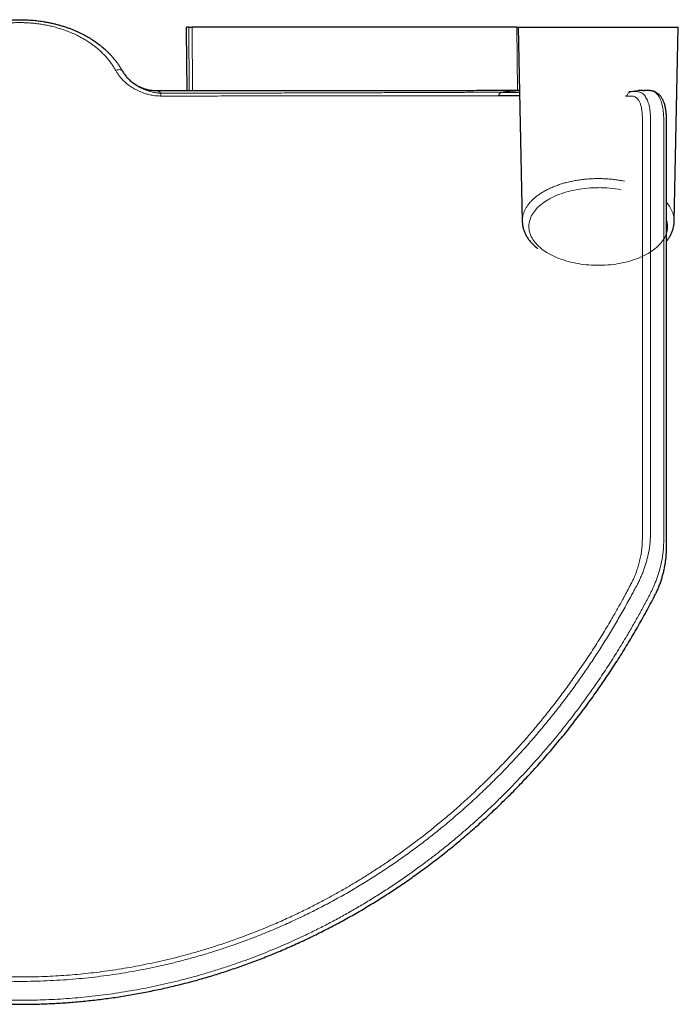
# Model space of a CAD drawing. Header units: millimetres. Extents: x 8 to 2418, y 12 to 2371.
# Tile 2 of 38: x 927 to 1027, y 514 to 663. Entities that reach past the tile are written whole.
import ezdxf

# ---------------------------------------------------------------- set-up
doc = ezdxf.new("R2010")
doc.units = ezdxf.units.MM

msp = doc.modelspace()

# ---------------------------------------------------------------- linework, layer by layer
at = {"color": 7, "linetype": 'Continuous', "lineweight": 30}
for p, q in [((952.28, 661.63), (952.27, 662.13)), ((952.62, 662.13), (952.27, 662.13)), ((952.36, 652.49), (952.28, 661.63)), ((1002.24, 662.13), (953.12, 662.13)), ((1002.45, 662.13), (1003.07, 632.72)), ((1002.45, 662.13), (1026.66, 662.13)), ((1026.04, 632.72), (1026.66, 662.13)), ((942.59, 655.5), (942.59, 655.5)), ((943.73, 654.07), (943.72, 654.08)), ((1019.2, 652.38), (1019.53, 652.38)), ((1022.48, 652.51), (1022.47, 652.51)), ((1018.91, 651.69), (1018.69, 651.69))]:
    msp.add_line(p, q, dxfattribs=at)
at = {"color": 252, "linetype": 'Continuous', "lineweight": 0}
for p, q in [((952.7, 652.49), (952.62, 662.13)), ((953.12, 662.13), (953.2, 652.49)), ((1002.32, 652.53), (1002.24, 662.13))]:
    msp.add_line(p, q, dxfattribs=at)
at = {"color": 252, "linetype": 'Continuous', "lineweight": 0, "flags": 128}
for points in [[(941.58, 655.56), (941.7, 655.61), (941.82, 655.65), (941.93, 655.68), (942.04, 655.69), (942.15, 655.7), (942.25, 655.69), (942.34, 655.67), (942.42, 655.65), (942.49, 655.61), (942.55, 655.56), (942.59, 655.5)], [(1014.56, 637.84), (1014.15, 637.84), (1013.74, 637.83), (1013.33, 637.8), (1012.93, 637.77), (1012.52, 637.73), (1012.12, 637.68), (1011.73, 637.63), (1011.33, 637.56), (1010.95, 637.49), (1010.57, 637.4), (1010.19, 637.31), (1009.82, 637.21), (1009.46, 637.11), (1009.11, 636.99), (1008.76, 636.87), (1008.42, 636.74), (1008.1, 636.6), (1007.78, 636.46), (1007.47, 636.3), (1007.18, 636.15), (1006.89, 635.98), (1006.62, 635.81), (1006.36, 635.64), (1006.11, 635.45), (1005.87, 635.27), (1005.65, 635.08), (1005.44, 634.88), (1005.24, 634.68), (1005.06, 634.47), (1004.9, 634.26), (1004.74, 634.05), (1004.61, 633.84), (1004.48, 633.62), (1004.38, 633.4), (1004.29, 633.17), (1004.21, 632.95), (1004.15, 632.72), (1004.11, 632.49), (1004.08, 632.27), (1004.07, 632.04), (1004.07, 631.81), (1004.09, 631.58), (1004.13, 631.35), (1004.18, 631.12), (1004.25, 630.9), (1004.33, 630.67), (1004.43, 630.45), (1004.54, 630.23), (1004.67, 630.02), (1004.82, 629.8), (1004.98, 629.59), (1005.15, 629.38), (1005.34, 629.18), (1005.54, 628.98), (1005.76, 628.79), (1005.99, 628.6), (1006.23, 628.41), (1006.49, 628.23), (1006.75, 628.06), (1007.03, 627.89), (1007.32, 627.73), (1007.62, 627.58), (1007.94, 627.43), (1008.26, 627.29), (1008.59, 627.16), (1008.93, 627.03), (1009.28, 626.91), (1009.64, 626.8), (1010.01, 626.7), (1010.38, 626.6), (1010.76, 626.51), (1011.14, 626.43), (1011.53, 626.36), (1011.92, 626.3), (1012.32, 626.25), (1012.72, 626.2), (1013.13, 626.17), (1013.53, 626.14), (1013.94, 626.12), (1014.35, 626.12), (1014.76, 626.12), (1015.17, 626.12), (1015.58, 626.14), (1015.98, 626.17), (1016.39, 626.2), (1016.79, 626.25), (1017.19, 626.3), (1017.58, 626.36), (1017.97, 626.43), (1018.36, 626.51), (1018.73, 626.6), (1019.11, 626.7), (1019.47, 626.8), (1019.83, 626.91), (1020.18, 627.03), (1020.52, 627.16), (1020.85, 627.29), (1021.18, 627.43), (1021.49, 627.58), (1021.79, 627.73), (1022.08, 627.89), (1022.36, 628.06), (1022.63, 628.23), (1022.88, 628.41), (1023.12, 628.6), (1023.35, 628.79), (1023.57, 628.98), (1023.77, 629.18), (1023.96, 629.38), (1024.13, 629.59), (1024.29, 629.8), (1024.44, 630.02), (1024.57, 630.23), (1024.68, 630.45), (1024.78, 630.67), (1024.86, 630.9), (1024.93, 631.12), (1024.98, 631.35), (1025.02, 631.58), (1025.04, 631.81), (1025.04, 632.04), (1025.03, 632.27), (1025, 632.49), (1024.96, 632.72), (1024.9, 632.95), (1024.89, 632.98)]]:
    msp.add_lwpolyline(points, dxfattribs=at)
at = {"color": 252, "linetype": 'Continuous', "lineweight": 0}
for centre, radius, start, end in [((949.31, 651.63), 0.947, 148.7774, 175.4423), ((1014.58, 619.74), 18.11, 79.071, 90.0864)]:
    msp.add_arc(centre, radius, start, end, dxfattribs=at)
at = {"color": 7, "linetype": 'Continuous', "lineweight": 30}
for points, knots in [([(911.52, 655.5), (911.63, 655.68), (911.83, 656.03), (912.17, 656.54), (912.55, 657.04), (912.95, 657.53), (913.38, 658.01), (913.83, 658.47), (914.32, 658.91), (914.81, 659.32), (915.32, 659.71), (915.83, 660.07), (916.37, 660.41), (916.92, 660.74), (917.5, 661.05), (918.09, 661.34), (918.69, 661.61), (919.29, 661.85), (919.89, 662.07), (920.46, 662.26), (921.03, 662.43), (921.59, 662.58), (922.16, 662.72), (922.71, 662.84), (923.25, 662.93), (923.77, 663.02), (924.29, 663.09), (924.93, 663.16), (925.71, 663.22), (926.63, 663.26), (927.59, 663.25), (928.59, 663.21), (929.59, 663.12), (930.47, 663), (931.22, 662.87), (931.82, 662.75), (932.4, 662.61), (932.97, 662.46), (933.53, 662.3), (934.06, 662.13), (934.56, 661.95), (935.04, 661.77), (935.5, 661.57), (936.09, 661.31), (936.77, 660.97), (937.52, 660.55), (938.19, 660.13), (938.8, 659.7), (939.35, 659.28), (939.86, 658.85), (940.3, 658.45), (940.67, 658.07), (940.99, 657.73), (941.29, 657.38), (941.58, 657.03), (941.85, 656.66), (942.11, 656.28), (942.36, 655.89), (942.51, 655.63), (942.59, 655.5)], [0, 0, 0, 0, 0.018452, 0.03694, 0.055567, 0.074231, 0.09308, 0.111966, 0.130994, 0.150058, 0.167771, 0.185513, 0.203372, 0.221232, 0.23921, 0.257189, 0.275287, 0.293416, 0.309768, 0.326143, 0.341465, 0.356786, 0.372181, 0.387576, 0.401181, 0.414786, 0.428443, 0.442099, 0.465197, 0.488358, 0.513714, 0.539153, 0.56536, 0.591659, 0.608069, 0.624501, 0.639877, 0.655254, 0.670704, 0.686155, 0.699809, 0.713464, 0.72717, 0.740877, 0.766225, 0.789408, 0.812654, 0.832604, 0.852596, 0.871558, 0.890555, 0.904137, 0.917732, 0.931383, 0.945034, 0.958743, 0.972451, 0.986218, 1, 1, 1, 1]), ([(952.62, 662.13), (952.62, 662.13), (952.63, 662.13), (952.71, 662.13), (952.83, 662.13), (952.98, 662.13), (953.07, 662.13), (953.12, 662.13)], [0, 0, 0, 0, 0.182761, 0.401393, 0.620033, 0.838653, 1, 1, 1, 1]), ([(1002.24, 662.13), (1002.29, 662.13), (1002.36, 662.13), (1002.42, 662.13), (1002.43, 662.13)], [0, 0, 0, 0, 0.808245, 1, 1, 1, 1]), ([(942.59, 655.5), (942.64, 655.41), (942.74, 655.24), (942.91, 654.99), (943.09, 654.75), (943.28, 654.52), (943.5, 654.29), (943.72, 654.08), (943.95, 653.87), (944.11, 653.75), (944.18, 653.69)], [0, 0, 0, 0, 0.124517, 0.249035, 0.374499, 0.499964, 0.628227, 0.756492, 0.885637, 1, 1, 1, 1]), ([(831.67, 652.51), (831.64, 652.51), (831.56, 652.51), (831.42, 652.48), (831.24, 652.44), (831.07, 652.38), (830.91, 652.31), (830.75, 652.23), (830.6, 652.13), (830.46, 652.02), (830.33, 651.9), (830.2, 651.77), (830.09, 651.63), (829.98, 651.48), (829.88, 651.32), (829.78, 651.13), (829.69, 650.94), (829.6, 650.73), (829.53, 650.5), (829.46, 650.27), (829.4, 650.02), (829.35, 649.77), (829.31, 649.5), (829.28, 649.25), (829.26, 649.01), (829.25, 648.75), (829.24, 648.45), (829.23, 648.04), (829.23, 647.37), (829.22, 646.42), (829.23, 645.01), (829.23, 643.23), (829.23, 631.28), (829.23, 614.65), (829.23, 596.09), (829.23, 587.74), (829.23, 584.5), (829.23, 583.82), (829.23, 583.37), (829.24, 583.04), (829.24, 582.74), (829.26, 582.46), (829.28, 582.19), (829.3, 581.9), (829.34, 581.6), (829.38, 581.29), (829.42, 580.97), (829.48, 580.66), (829.54, 580.34), (829.61, 580.02), (829.68, 579.7), (829.77, 579.38), (829.85, 579.06), (829.95, 578.74), (830.05, 578.43), (830.15, 578.12), (830.26, 577.82), (830.38, 577.51), (830.5, 577.22), (830.62, 576.94), (830.74, 576.67), (830.87, 576.41), (831.01, 576.13), (831.19, 575.79), (831.52, 575.15), (832.02, 574.22), (832.67, 573.04), (833.32, 571.87), (833.99, 570.71), (834.67, 569.56), (835.36, 568.41), (836.06, 567.28), (836.77, 566.16), (837.49, 565.04), (838.22, 563.94), (838.96, 562.85), (839.71, 561.77), (840.48, 560.69), (841.25, 559.63), (842.03, 558.58), (842.82, 557.54), (843.62, 556.51), (844.43, 555.49), (845.24, 554.49), (846.07, 553.49), (846.91, 552.51), (847.75, 551.53), (848.6, 550.57), (849.46, 549.62), (850.33, 548.68), (851.21, 547.76), (852.1, 546.84), (852.99, 545.93), (853.9, 545.04), (854.81, 544.15), (855.73, 543.28), (856.66, 542.43), (857.59, 541.58), (858.53, 540.75), (859.48, 539.92), (860.44, 539.12), (861.4, 538.32), (862.37, 537.53), (863.34, 536.76), (864.32, 536.01), (865.31, 535.26), (866.3, 534.52), (867.3, 533.8), (868.31, 533.1), (869.32, 532.4), (870.33, 531.72), (871.35, 531.05), (872.38, 530.39), (873.42, 529.75), (874.45, 529.12), (875.49, 528.5), (876.54, 527.89), (877.59, 527.3), (878.65, 526.72), (879.71, 526.16), (880.77, 525.61), (881.84, 525.07), (882.91, 524.54), (883.99, 524.03), (885.08, 523.52), (886.17, 523.03), (887.26, 522.56), (888.36, 522.1), (889.45, 521.65), (890.56, 521.21), (891.66, 520.79), (892.77, 520.38), (893.88, 519.99), (894.99, 519.61), (896.1, 519.24), (897.22, 518.88), (898.34, 518.54), (899.46, 518.22), (900.58, 517.9), (901.71, 517.6), (902.84, 517.31), (903.97, 517.03), (905.11, 516.77), (906.24, 516.52), (907.38, 516.29), (908.52, 516.07), (909.66, 515.86), (910.8, 515.66), (911.95, 515.48), (913.09, 515.31), (914.24, 515.16), (915.39, 515.01), (916.53, 514.89), (917.68, 514.77), (918.83, 514.67), (919.98, 514.58), (921.14, 514.5), (922.29, 514.44), (923.45, 514.39), (924.59, 514.36), (925.74, 514.34), (926.89, 514.33), (928.04, 514.33), (929.19, 514.35), (930.34, 514.38), (931.49, 514.43), (932.64, 514.48), (933.79, 514.55), (934.93, 514.64), (936.08, 514.74), (937.22, 514.85), (938.37, 514.97), (939.51, 515.11), (940.66, 515.26), (941.8, 515.42), (942.94, 515.6), (944.08, 515.79), (945.23, 516), (946.37, 516.22), (947.5, 516.45), (948.64, 516.69), (949.77, 516.95), (950.9, 517.22), (952.03, 517.5), (953.16, 517.8), (954.29, 518.11), (955.41, 518.43), (956.52, 518.77), (957.63, 519.12), (958.75, 519.48), (959.85, 519.86), (960.96, 520.24), (962.06, 520.65), (963.16, 521.06), (964.25, 521.49), (965.35, 521.93), (966.44, 522.38), (967.53, 522.85), (968.61, 523.33), (969.69, 523.83), (970.77, 524.33), (971.84, 524.85), (972.9, 525.38), (973.96, 525.93), (975.02, 526.48), (976.07, 527.05), (977.12, 527.64), (978.16, 528.23), (979.2, 528.84), (980.24, 529.47), (981.27, 530.1), (982.3, 530.75), (983.32, 531.42), (984.33, 532.09), (985.34, 532.77), (986.34, 533.47), (987.34, 534.18), (988.33, 534.91), (989.31, 535.64), (990.29, 536.39), (991.26, 537.15), (992.22, 537.92), (993.18, 538.7), (994.13, 539.5), (995.08, 540.31), (996.01, 541.13), (996.94, 541.96), (997.87, 542.81), (998.79, 543.67), (999.7, 544.54), (1000.6, 545.42), (1001.5, 546.31), (1002.38, 547.22), (1003.26, 548.13), (1004.13, 549.06), (1004.99, 550), (1005.85, 550.95), (1006.69, 551.91), (1007.53, 552.88), (1008.36, 553.87), (1009.18, 554.86), (1009.99, 555.87), (1010.79, 556.89), (1011.58, 557.92), (1012.37, 558.96), (1013.14, 560.01), (1013.91, 561.07), (1014.66, 562.14), (1015.4, 563.22), (1016.14, 564.31), (1016.86, 565.41), (1017.57, 566.52), (1018.28, 567.64), (1018.97, 568.77), (1019.65, 569.91), (1020.32, 571.06), (1020.98, 572.21), (1021.63, 573.38), (1022.27, 574.56), (1022.75, 575.46), (1023.07, 576.07), (1023.23, 576.38), (1023.36, 576.66), (1023.49, 576.93), (1023.61, 577.2), (1023.72, 577.49), (1023.84, 577.78), (1023.95, 578.08), (1024.05, 578.39), (1024.15, 578.7), (1024.25, 579.01), (1024.33, 579.33), (1024.42, 579.64), (1024.49, 579.96), (1024.56, 580.28), (1024.62, 580.59), (1024.68, 580.91), (1024.73, 581.23), (1024.77, 581.54), (1024.81, 581.85), (1024.83, 582.15), (1024.85, 582.43), (1024.87, 582.7), (1024.87, 582.97), (1024.88, 583.27), (1024.88, 583.63), (1024.88, 584.09), (1024.88, 584.76), (1024.88, 596.88), (1024.88, 613.13), (1024.89, 632.88), (1024.88, 641.86), (1024.89, 646.75), (1024.88, 647.97), (1024.87, 648.46), (1024.86, 648.8), (1024.84, 649.08), (1024.82, 649.33), (1024.79, 649.56), (1024.75, 649.81), (1024.7, 650.06), (1024.64, 650.31), (1024.57, 650.55), (1024.49, 650.77), (1024.4, 650.99), (1024.3, 651.19), (1024.19, 651.39), (1024.08, 651.56), (1023.95, 651.72), (1023.82, 651.86), (1023.69, 651.99), (1023.54, 652.11), (1023.39, 652.21), (1023.23, 652.3), (1023.07, 652.37), (1022.92, 652.43), (1022.77, 652.47), (1022.64, 652.49), (1022.56, 652.5), (1022.53, 652.51)], [0, 0, 0, 0, 0.0002468, 0.0009254, 0.0015842, 0.0022278, 0.0028608, 0.0034873, 0.0041112, 0.0047354, 0.0053636, 0.0059996, 0.0066393, 0.007279, 0.0079872, 0.0087175, 0.009471, 0.0102456, 0.0110381, 0.0118439, 0.0126586, 0.0134697, 0.0142735, 0.015078, 0.0157448, 0.0163941, 0.0172629, 0.0182868, 0.0197987, 0.0228806, 0.0262217, 0.0314716, 0.0377167, 0.1258257, 0.1700581, 0.1924789, 0.1953233, 0.1971235, 0.1981491, 0.1990289, 0.1998042, 0.2005208, 0.2011982, 0.2019206, 0.2026794, 0.2034506, 0.2042206, 0.2049916, 0.2057555, 0.2065212, 0.2072877, 0.2080534, 0.2088169, 0.209577, 0.2103326, 0.2110834, 0.2118312, 0.2125795, 0.2133293, 0.2140767, 0.2147347, 0.2154147, 0.2161642, 0.2170318, 0.2182016, 0.2214869, 0.224767, 0.2280401, 0.2313058, 0.2345636, 0.2378134, 0.2410547, 0.2442873, 0.2475109, 0.2507251, 0.2539299, 0.2571248, 0.2603098, 0.2634845, 0.2666475, 0.2698124, 0.2729646, 0.2761045, 0.279233, 0.2823505, 0.2854577, 0.2885552, 0.2916436, 0.2947236, 0.2977957, 0.3008605, 0.3039187, 0.3069708, 0.3100175, 0.3130594, 0.3160846, 0.3190991, 0.3221036, 0.3250989, 0.3280859, 0.3310652, 0.3340376, 0.3369947, 0.339941, 0.3428826, 0.3458176, 0.3487441, 0.3516601, 0.3545639, 0.3574538, 0.3603378, 0.3632257, 0.3661022, 0.3689679, 0.3718235, 0.3746696, 0.3775071, 0.3803365, 0.3831585, 0.3859738, 0.3887831, 0.391587, 0.3943862, 0.3971815, 0.3999733, 0.4027625, 0.4055502, 0.4083092, 0.4110694, 0.4138295, 0.4165859, 0.4193357, 0.4220761, 0.4248044, 0.427518, 0.4302267, 0.4329418, 0.4356514, 0.4383562, 0.4410566, 0.4437534, 0.4464472, 0.4491385, 0.451828, 0.4545148, 0.457197, 0.4598754, 0.4625506, 0.4652233, 0.467894, 0.4705636, 0.4732326, 0.4758966, 0.4785468, 0.4812057, 0.48387, 0.4865364, 0.489201, 0.49186, 0.49451, 0.4971479, 0.4997816, 0.5024375, 0.5050907, 0.5077419, 0.5103916, 0.5130405, 0.5156892, 0.5183382, 0.520988, 0.5236392, 0.5262925, 0.5289484, 0.5316077, 0.5342708, 0.5369384, 0.5396111, 0.5422896, 0.5449757, 0.547653, 0.5503347, 0.5530229, 0.5557165, 0.5584141, 0.5611144, 0.5638162, 0.566518, 0.5692153, 0.5719233, 0.5746345, 0.5773496, 0.5800694, 0.5827944, 0.5855256, 0.5882636, 0.591009, 0.5937652, 0.5965296, 0.5992971, 0.6020683, 0.6048439, 0.6076245, 0.6104106, 0.6132028, 0.6160019, 0.6188084, 0.6216229, 0.624446, 0.6272783, 0.6301206, 0.6329733, 0.6358371, 0.6387111, 0.6415727, 0.6444481, 0.6473352, 0.6502322, 0.653137, 0.6560473, 0.658961, 0.6618763, 0.6648123, 0.6677553, 0.6707059, 0.673665, 0.6766331, 0.679611, 0.6825994, 0.6855992, 0.6886148, 0.6916362, 0.6946639, 0.6976984, 0.7007404, 0.7037904, 0.7068491, 0.709917, 0.7129946, 0.7160827, 0.7191817, 0.7222922, 0.7254149, 0.7285504, 0.731698, 0.7348396, 0.7379937, 0.7411589, 0.7443336, 0.7475164, 0.7507055, 0.7539001, 0.7571048, 0.760322, 0.763547, 0.7667803, 0.7700225, 0.7732742, 0.7765361, 0.7798074, 0.7830843, 0.7840343, 0.7848474, 0.7855822, 0.7862579, 0.7869866, 0.787684, 0.7884226, 0.7891669, 0.7899162, 0.7906691, 0.7914245, 0.792181, 0.7929367, 0.7936898, 0.794446, 0.7952094, 0.7959766, 0.7967472, 0.7975205, 0.7982961, 0.7990735, 0.7997451, 0.8004503, 0.8011608, 0.8019425, 0.8028376, 0.8041208, 0.8057694, 0.8084368, 0.9050573, 0.9412901, 0.9729937, 0.9799319, 0.9820114, 0.9831404, 0.984038, 0.9848611, 0.9855453, 0.9862048, 0.9870186, 0.987832, 0.9886459, 0.9894677, 0.990268, 0.9910729, 0.9918728, 0.9926593, 0.9934242, 0.9940874, 0.9947957, 0.9954734, 0.9961286, 0.9967726, 0.9974006, 0.9980176, 0.9986283, 0.9991196, 0.9995995, 1, 1, 1, 1]), ([(947.8, 652.49), (947.79, 652.49), (947.69, 652.49), (947.49, 652.49), (947.22, 652.51), (946.94, 652.55), (946.67, 652.59), (946.41, 652.65), (946.15, 652.71), (945.89, 652.79), (945.64, 652.88), (945.4, 652.98), (945.16, 653.09), (944.93, 653.21), (944.71, 653.34), (944.5, 653.47), (944.29, 653.61), (944.16, 653.71), (944.1, 653.76)], [0, 0, 0, 0, 0.006678, 0.076504, 0.145938, 0.214966, 0.28357, 0.351729, 0.41942, 0.486612, 0.553275, 0.619369, 0.684849, 0.749664, 0.813749, 0.877033, 0.939426, 1, 1, 1, 1]), ([(1002.64, 652.53), (1002.29, 652.53), (1001.42, 652.53), (999.96, 652.53), (998.29, 652.53), (996.58, 652.52), (994.85, 652.52), (993.08, 652.52), (991.28, 652.52), (989.43, 652.52), (987.52, 652.51), (985.55, 652.51), (983.55, 652.51), (981.53, 652.51), (979.48, 652.51), (977.44, 652.51), (975.4, 652.5), (973.38, 652.5), (971.34, 652.5), (969.28, 652.5), (967.21, 652.5), (965.12, 652.5), (963.01, 652.49), (960.86, 652.49), (958.66, 652.49), (956.42, 652.49), (954.16, 652.49), (951.9, 652.49), (949.78, 652.49), (948.41, 652.49), (947.8, 652.49)], [0, 0, 0, 0, 0.02411, 0.061364, 0.098518, 0.135565, 0.172503, 0.209328, 0.246035, 0.282623, 0.320821, 0.358881, 0.396801, 0.434582, 0.472221, 0.509718, 0.545377, 0.580907, 0.616306, 0.651575, 0.686714, 0.721723, 0.756605, 0.791361, 0.827641, 0.86379, 0.89981, 0.935705, 0.971478, 1, 1, 1, 1]), ([(1000.05, 652.29), (1000.53, 652.29), (1001.41, 652.3), (1002.27, 652.31), (1002.66, 652.31)], [0, 0, 0, 0, 0.555696, 1, 1, 1, 1]), ([(1021.36, 652.55), (1021.25, 652.55), (1021.04, 652.55), (1020.78, 652.55), (1020.64, 652.55), (1020.6, 652.55)], [0, 0, 0, 0, 0.441928, 0.854656, 1, 1, 1, 1]), ([(1021.36, 652.55), (1021.4, 652.55), (1021.46, 652.55), (1021.52, 652.55), (1021.54, 652.55)], [0, 0, 0, 0, 0.754419, 1, 1, 1, 1]), ([(1022.47, 652.51), (1022.42, 652.52), (1022.34, 652.53), (1022.2, 652.54), (1022.08, 652.54), (1022, 652.54), (1021.96, 652.55), (1021.94, 652.55), (1021.94, 652.55), (1021.93, 652.55), (1021.93, 652.55), (1021.91, 652.55), (1021.89, 652.55), (1021.86, 652.55), (1021.82, 652.55), (1021.76, 652.55), (1021.67, 652.55), (1021.59, 652.55), (1021.55, 652.55), (1021.54, 652.55)], [0, 0, 0, 0, 0.0965845, 0.2099314, 0.3181789, 0.3726168, 0.4038613, 0.4108092, 0.4130225, 0.4157611, 0.4231177, 0.4332325, 0.4622589, 0.503902, 0.560104, 0.6343098, 0.7849125, 0.9700663, 1, 1, 1, 1]), ([(1022.51, 652.51), (1022.51, 652.51), (1022.5, 652.51), (1022.49, 652.51), (1022.48, 652.51)], [0, 0, 0, 0, 0.368521, 1, 1, 1, 1]), ([(1002.67, 651.72), (1002.15, 651.72), (1001.1, 651.73), (1000.02, 651.73), (999.47, 651.73)], [0, 0, 0, 0, 0.495935, 1, 1, 1, 1]), ([(1003.07, 632.72), (1003.07, 632.7), (1003.07, 632.59), (1003.09, 632.4), (1003.12, 632.15), (1003.16, 631.91), (1003.22, 631.66), (1003.29, 631.42), (1003.38, 631.18), (1003.48, 630.94), (1003.6, 630.7), (1003.73, 630.47), (1003.87, 630.24), (1004.03, 630.01), (1004.2, 629.79), (1004.39, 629.56), (1004.59, 629.35), (1004.8, 629.14), (1005.02, 628.93), (1005.24, 628.74), (1005.38, 628.63), (1005.44, 628.58)], [0, 0, 0, 0, 0.015401, 0.068787, 0.122194, 0.175696, 0.229365, 0.283265, 0.337455, 0.391982, 0.446883, 0.50218, 0.557886, 0.613996, 0.670496, 0.72736, 0.784554, 0.842037, 0.899765, 0.957694, 1, 1, 1, 1]), ([(1024.88, 629.76), (1024.9, 629.77), (1024.97, 629.86), (1025.1, 630.04), (1025.26, 630.27), (1025.4, 630.5), (1025.53, 630.74), (1025.65, 630.98), (1025.75, 631.23), (1025.84, 631.47), (1025.91, 631.72), (1025.96, 631.97), (1026.01, 632.22), (1026.03, 632.47), (1026.04, 632.63), (1026.04, 632.72), (1026.04, 632.72)], [0, 0, 0, 0, 0.01927, 0.103817, 0.187865, 0.271357, 0.354252, 0.436523, 0.518164, 0.599191, 0.679639, 0.759564, 0.83904, 0.918152, 0.997001, 1, 1, 1, 1])]:
    msp.add_open_spline(points, degree=3, knots=knots, dxfattribs=at)
at = {"color": 252, "linetype": 'Continuous', "lineweight": 0}
for points, knots in [([(941.58, 655.56), (941.49, 655.73), (941.3, 656.06), (940.98, 656.53), (940.64, 657), (940.27, 657.45), (939.87, 657.9), (939.44, 658.33), (938.99, 658.74), (938.54, 659.12), (938.08, 659.47), (937.6, 659.81), (937.06, 660.16), (936.48, 660.5), (935.82, 660.85), (935.09, 661.19), (934.28, 661.52), (933.48, 661.81), (932.69, 662.05), (931.94, 662.25), (931.21, 662.41), (930.53, 662.53), (929.85, 662.63), (929.2, 662.71), (928.56, 662.76), (927.9, 662.8), (927.19, 662.82), (926.44, 662.81), (925.63, 662.77), (924.76, 662.7), (923.95, 662.59), (923.24, 662.47), (922.61, 662.34), (921.93, 662.19), (921.23, 661.99), (920.49, 661.76), (919.71, 661.48), (918.99, 661.17), (918.37, 660.89), (917.82, 660.6), (917.26, 660.28), (916.67, 659.92), (916.07, 659.5), (915.46, 659.03), (914.93, 658.57), (914.5, 658.16), (914.14, 657.78), (913.76, 657.35), (913.37, 656.86), (913.04, 656.4), (912.76, 655.97), (912.61, 655.7), (912.53, 655.56)], [0, 0, 0, 0, 0.018565, 0.03713, 0.055886, 0.074642, 0.093647, 0.112653, 0.131855, 0.151058, 0.167789, 0.18452, 0.204803, 0.225098, 0.245381, 0.270491, 0.295602, 0.32037, 0.343066, 0.365762, 0.385312, 0.404862, 0.423453, 0.442045, 0.458943, 0.475841, 0.496333, 0.516838, 0.537331, 0.562712, 0.588093, 0.604929, 0.621765, 0.642181, 0.662607, 0.683022, 0.708301, 0.73358, 0.750495, 0.76741, 0.787921, 0.808443, 0.828954, 0.854354, 0.879755, 0.894657, 0.909559, 0.929594, 0.949641, 0.969676, 0.984838, 1, 1, 1, 1]), ([(948.36, 651.71), (948.22, 651.71), (947.93, 651.72), (947.5, 651.76), (947.01, 651.83), (946.45, 651.96), (945.88, 652.13), (945.37, 652.32), (944.92, 652.52), (944.48, 652.75), (944.06, 653), (943.65, 653.27), (943.22, 653.6), (942.77, 654), (942.37, 654.43), (942.05, 654.83), (941.8, 655.19), (941.65, 655.44), (941.58, 655.56)], [0, 0, 0, 0, 0.048973, 0.098007, 0.147002, 0.222947, 0.298905, 0.358289, 0.417721, 0.477109, 0.538216, 0.599371, 0.660477, 0.744206, 0.827931, 0.885273, 0.942661, 1, 1, 1, 1]), ([(831.65, 652.51), (831.62, 652.51), (831.52, 652.5), (831.36, 652.46), (831.15, 652.39), (830.93, 652.25), (830.7, 652.06), (830.49, 651.81), (830.31, 651.52), (830.14, 651.18), (830, 650.8), (829.88, 650.37), (829.79, 649.94), (829.73, 649.49), (829.69, 649.04), (829.66, 648.58), (829.65, 647.96), (829.65, 647.18), (829.65, 645.92), (829.65, 644.38), (829.65, 641.88), (829.65, 625.27), (829.64, 606.45), (829.66, 588.4), (829.65, 584.89), (829.65, 584), (829.68, 583.47), (829.72, 582.91), (829.79, 582.34), (829.89, 581.74), (830.01, 581.12), (830.16, 580.5), (830.33, 579.87), (830.52, 579.24), (830.74, 578.61), (830.96, 578.02), (831.2, 577.47), (831.44, 576.96), (831.68, 576.46), (831.94, 575.97), (832.54, 574.83), (833.29, 573.43), (834.23, 571.77), (835.08, 570.3), (836.08, 568.63), (837.24, 566.77), (838.43, 564.93), (839.66, 563.1), (840.85, 561.4), (842, 559.81), (843.1, 558.33), (844.23, 556.87), (845.38, 555.44), (846.54, 554.02), (847.74, 552.6), (848.98, 551.19), (850.26, 549.77), (851.57, 548.38), (852.9, 547), (854.25, 545.64), (855.62, 544.32), (856.99, 543.03), (858.37, 541.78), (859.77, 540.55), (861.2, 539.35), (862.65, 538.16), (864.12, 536.99), (865.62, 535.85), (867.14, 534.73), (868.68, 533.63), (870.23, 532.57), (871.79, 531.54), (873.4, 530.51), (875.05, 529.5), (876.76, 528.5), (878.48, 527.54), (880.23, 526.6), (882, 525.69), (883.86, 524.78), (885.82, 523.87), (887.86, 522.98), (889.93, 522.13), (892.02, 521.32), (894.13, 520.55), (896.25, 519.84), (898.4, 519.16), (900.56, 518.54), (902.73, 517.96), (904.92, 517.44), (907.13, 516.96), (909.25, 516.55), (911.29, 516.19), (913.25, 515.9), (915.21, 515.64), (917.18, 515.42), (919.07, 515.25), (920.9, 515.12), (922.65, 515.03), (924.41, 514.97), (926.16, 514.93), (927.92, 514.93), (929.69, 514.97), (931.45, 515.03), (933.22, 515.12), (934.98, 515.25), (936.73, 515.41), (938.46, 515.59), (940.22, 515.81), (942.01, 516.07), (943.84, 516.37), (945.66, 516.7), (947.47, 517.06), (949.28, 517.46), (951.14, 517.91), (953.04, 518.4), (954.99, 518.95), (956.93, 519.54), (958.85, 520.16), (960.66, 520.79), (962.35, 521.41), (963.92, 522.03), (965.48, 522.66), (967.02, 523.31), (968.54, 523.99), (970.18, 524.75), (971.94, 525.6), (973.8, 526.56), (975.64, 527.54), (977.46, 528.57), (979.28, 529.64), (981.09, 530.75), (982.89, 531.91), (984.67, 533.1), (986.42, 534.33), (988.05, 535.52), (989.57, 536.66), (990.97, 537.76), (992.35, 538.88), (993.7, 540.01), (995.03, 541.16), (996.46, 542.43), (997.96, 543.82), (999.55, 545.33), (1001.1, 546.88), (1002.62, 548.46), (1004.09, 550.04), (1005.51, 551.62), (1006.88, 553.2), (1008.22, 554.8), (1009.54, 556.43), (1010.82, 558.08), (1012.08, 559.76), (1013.3, 561.45), (1014.62, 563.34), (1016.02, 565.43), (1017.49, 567.74), (1018.77, 569.85), (1019.88, 571.76), (1020.83, 573.46), (1021.53, 574.75), (1021.99, 575.62), (1022.23, 576.07), (1022.47, 576.53), (1022.69, 576.99), (1022.92, 577.47), (1023.14, 577.99), (1023.36, 578.56), (1023.57, 579.18), (1023.76, 579.8), (1023.93, 580.41), (1024.08, 581.03), (1024.2, 581.63), (1024.3, 582.22), (1024.38, 582.8), (1024.43, 583.36), (1024.45, 583.9), (1024.46, 584.44), (1024.46, 585.53), (1024.46, 587.9), (1024.46, 601.63), (1024.46, 618.98), (1024.46, 637.56), (1024.46, 644.86), (1024.46, 648.07), (1024.45, 648.76), (1024.4, 649.36), (1024.33, 649.84), (1024.25, 650.3), (1024.13, 650.73), (1023.99, 651.12), (1023.83, 651.47), (1023.65, 651.77), (1023.44, 652.03), (1023.21, 652.23), (1022.97, 652.39), (1022.73, 652.47), (1022.57, 652.51), (1022.49, 652.51), (1022.48, 652.51)], [0, 0, 0, 0, 0.000495, 0.001557, 0.002618, 0.004107, 0.005601, 0.007096, 0.008585, 0.010071, 0.011563, 0.013055, 0.014542, 0.015832, 0.017124, 0.018418, 0.019711, 0.02232, 0.02493, 0.03015, 0.03518, 0.04581, 0.168806, 0.19213, 0.196593, 0.198084, 0.199574, 0.201063, 0.202585, 0.204113, 0.205641, 0.207163, 0.208687, 0.210217, 0.211746, 0.21327, 0.214599, 0.215932, 0.217269, 0.218608, 0.219944, 0.226731, 0.230305, 0.233878, 0.23922, 0.244564, 0.249907, 0.255251, 0.260593, 0.265066, 0.26954, 0.274013, 0.278445, 0.282878, 0.28731, 0.291902, 0.296495, 0.301087, 0.30569, 0.310293, 0.314896, 0.319344, 0.323793, 0.328242, 0.332702, 0.337162, 0.341622, 0.346105, 0.350589, 0.355072, 0.359499, 0.363926, 0.368353, 0.373002, 0.377652, 0.382301, 0.386966, 0.391631, 0.396296, 0.401515, 0.406735, 0.411955, 0.417174, 0.422393, 0.427614, 0.432834, 0.438053, 0.443273, 0.448494, 0.453715, 0.458935, 0.463503, 0.468073, 0.472643, 0.477213, 0.481781, 0.485827, 0.489874, 0.493921, 0.497981, 0.502041, 0.506101, 0.510188, 0.514275, 0.518363, 0.522382, 0.526401, 0.53042, 0.534692, 0.538963, 0.543235, 0.547521, 0.551808, 0.556095, 0.560793, 0.565492, 0.570192, 0.574892, 0.57959, 0.583533, 0.587477, 0.59142, 0.595307, 0.599195, 0.603082, 0.607992, 0.612904, 0.617816, 0.622727, 0.627638, 0.632695, 0.637755, 0.642815, 0.647874, 0.652932, 0.657174, 0.661417, 0.665659, 0.669847, 0.674035, 0.678222, 0.683481, 0.688742, 0.694003, 0.699264, 0.704524, 0.709571, 0.714619, 0.719667, 0.724714, 0.729785, 0.734857, 0.739929, 0.745, 0.751657, 0.758316, 0.764974, 0.76974, 0.774506, 0.779271, 0.780514, 0.781762, 0.783008, 0.784251, 0.785489, 0.786726, 0.78822, 0.789719, 0.791219, 0.792713, 0.794205, 0.795701, 0.797198, 0.79869, 0.800203, 0.801718, 0.803234, 0.80475, 0.810828, 0.822984, 0.919403, 0.95558, 0.978098, 0.980249, 0.982399, 0.98385, 0.985302, 0.986752, 0.988257, 0.989767, 0.991277, 0.992782, 0.994288, 0.995801, 0.997313, 0.99882, 0.999784, 1, 1, 1, 1]), ([(1019.53, 652.38), (1019.63, 652.38), (1019.82, 652.38), (1020.08, 652.38), (1020.32, 652.38), (1020.55, 652.36), (1020.78, 652.32), (1020.99, 652.24), (1021.21, 652.12), (1021.43, 651.94), (1021.63, 651.7), (1021.82, 651.41), (1021.99, 651.07), (1022.13, 650.69), (1022.25, 650.28), (1022.34, 649.82), (1022.41, 649.34), (1022.44, 648.82), (1022.45, 648.3), (1022.45, 647.76), (1022.44, 646.69), (1022.45, 644.37), (1022.44, 630.9), (1022.44, 613.89), (1022.45, 595.77), (1022.44, 588.8), (1022.45, 585.93), (1022.45, 585.45), (1022.44, 584.95), (1022.42, 584.46), (1022.38, 583.95), (1022.31, 583.4), (1022.21, 582.83), (1022.08, 582.22), (1021.93, 581.61), (1021.76, 580.99), (1021.56, 580.38), (1021.34, 579.76), (1021.1, 579.16), (1020.84, 578.58), (1020.58, 578.03), (1020.3, 577.51), (1020.02, 577), (1019.47, 575.97), (1018.62, 574.41), (1017.45, 572.37), (1016.25, 570.35), (1015.01, 568.36), (1013.73, 566.39), (1012.42, 564.46), (1011.07, 562.54), (1009.67, 560.65), (1008.24, 558.79), (1006.77, 556.95), (1005.25, 555.14), (1003.7, 553.36), (1002.11, 551.6), (1000.48, 549.88), (998.78, 548.16), (997, 546.43), (995.14, 544.7), (993.24, 543.02), (991.33, 541.41), (989.43, 539.87), (987.53, 538.41), (985.6, 536.98), (983.63, 535.6), (981.62, 534.26), (979.58, 532.96), (977.51, 531.71), (975.41, 530.5), (973.28, 529.35), (971.12, 528.24), (968.92, 527.18), (966.9, 526.26), (965.06, 525.47), (963.41, 524.8), (961.74, 524.15), (960.06, 523.54), (958.37, 522.95), (956.64, 522.38), (954.88, 521.84), (953.09, 521.33), (951.28, 520.85), (949.47, 520.4), (947.64, 519.99), (945.79, 519.61), (943.94, 519.26), (942.07, 518.95), (940.21, 518.68), (938.35, 518.45), (936.5, 518.25), (934.61, 518.08), (932.66, 517.95), (930.67, 517.86), (928.67, 517.8), (926.66, 517.79), (924.66, 517.82), (922.65, 517.89), (920.64, 518), (918.63, 518.15), (916.63, 518.35), (914.63, 518.58), (912.74, 518.85), (910.97, 519.13), (909.31, 519.42), (907.66, 519.74), (906.03, 520.09), (904.41, 520.46), (902.77, 520.87), (901.11, 521.31), (899.42, 521.79), (897.74, 522.3), (896.08, 522.84), (894.42, 523.41), (892.69, 524.03), (890.89, 524.72), (889.03, 525.48), (887.18, 526.27), (885.36, 527.1), (883.65, 527.92), (882.05, 528.72), (880.56, 529.5), (878.85, 530.42), (876.93, 531.51), (874.93, 532.72), (873.06, 533.89), (871.33, 535.03), (869.62, 536.2), (867.94, 537.4), (866.36, 538.58), (864.85, 539.74), (863.44, 540.87), (862.04, 542.03), (860.66, 543.21), (859.3, 544.41), (857.97, 545.63), (856.65, 546.88), (855.35, 548.14), (854.08, 549.42), (852.84, 550.72), (851.62, 552.02), (850.32, 553.46), (848.95, 555.03), (847.52, 556.74), (846.12, 558.47), (844.76, 560.23), (843.41, 562.04), (842.09, 563.89), (840.78, 565.79), (839.52, 567.71), (838.28, 569.66), (837.09, 571.63), (835.88, 573.71), (834.99, 575.34), (834.37, 576.48), (834.05, 577.05), (833.75, 577.63), (833.45, 578.2), (833.18, 578.78), (832.93, 579.36), (832.7, 579.96), (832.49, 580.56), (832.3, 581.17), (832.14, 581.78), (832, 582.38), (831.88, 582.98), (831.78, 583.56), (831.72, 584.13), (831.68, 584.68), (831.62, 588.41), (831.76, 605.3), (831.67, 623.63), (831.67, 639.34), (831.67, 642.4), (831.67, 644.69), (831.67, 646.41), (831.66, 647.57), (831.66, 648.14), (831.67, 648.71), (831.7, 649.27), (831.76, 649.79), (831.86, 650.27), (831.99, 650.71), (832.14, 651.1), (832.32, 651.45), (832.52, 651.75), (832.74, 651.99), (832.98, 652.18), (833.23, 652.3), (833.49, 652.37), (833.81, 652.39), (834.17, 652.38), (834.45, 652.38), (834.59, 652.38)], [0, 0, 0, 0, 0.0016965, 0.002923, 0.0041541, 0.0053846, 0.0066111, 0.0078329, 0.0090531, 0.0105434, 0.0120392, 0.0135352, 0.0150257, 0.0165145, 0.0180083, 0.019502, 0.0209905, 0.0224891, 0.0239891, 0.025491, 0.026992, 0.0330033, 0.045026, 0.1406347, 0.1764292, 0.1979465, 0.1993218, 0.2007012, 0.20208, 0.203455, 0.2048254, 0.2061948, 0.207703, 0.2092163, 0.2107295, 0.2122373, 0.2137476, 0.2152635, 0.2167793, 0.2182892, 0.2197364, 0.2211862, 0.2226392, 0.2240908, 0.2299133, 0.2357445, 0.2415758, 0.2473359, 0.2530971, 0.2588582, 0.2646183, 0.2703789, 0.2761406, 0.2819022, 0.2876627, 0.2934238, 0.299186, 0.3049482, 0.3107092, 0.3168455, 0.3229834, 0.3291213, 0.3352575, 0.3410198, 0.3467836, 0.3525473, 0.3583095, 0.3640725, 0.3698371, 0.3756016, 0.3813644, 0.3871281, 0.3928936, 0.3986589, 0.4044225, 0.4086305, 0.4128388, 0.4170467, 0.4212681, 0.4254899, 0.4297112, 0.4340831, 0.4384555, 0.4428273, 0.4472153, 0.4516037, 0.4559917, 0.4604131, 0.4648349, 0.4692563, 0.4735959, 0.4779361, 0.4822757, 0.4869288, 0.4915825, 0.4962356, 0.5009094, 0.5055838, 0.5102577, 0.5149543, 0.5196527, 0.5243517, 0.5290501, 0.5337467, 0.5376922, 0.5416381, 0.5455835, 0.5494671, 0.553351, 0.5572346, 0.5613431, 0.5654521, 0.5695607, 0.5736823, 0.5778042, 0.5819259, 0.5866681, 0.5914118, 0.5961561, 0.6008999, 0.6056422, 0.6096216, 0.6136013, 0.6175808, 0.6234679, 0.6293551, 0.6343008, 0.639248, 0.6441957, 0.649143, 0.6540888, 0.6584535, 0.6628184, 0.667183, 0.6715587, 0.6759348, 0.6803105, 0.6847078, 0.6891055, 0.6935028, 0.6978443, 0.702186, 0.7065275, 0.7119749, 0.7174238, 0.7228731, 0.7283221, 0.7337696, 0.7394358, 0.7451025, 0.7507687, 0.7564524, 0.7621366, 0.7678203, 0.7742848, 0.7759028, 0.7775217, 0.7791387, 0.7807541, 0.7822394, 0.7837303, 0.7852215, 0.7867071, 0.7881907, 0.7896795, 0.7911686, 0.7926526, 0.7941548, 0.7956613, 0.7971704, 0.798676, 0.8269555, 0.9400734, 0.952981, 0.9594347, 0.9658885, 0.9723423, 0.9739574, 0.9755733, 0.9771874, 0.9788001, 0.9803723, 0.9819506, 0.9835288, 0.985101, 0.9866751, 0.9882555, 0.9898357, 0.9914094, 0.9928253, 0.9942437, 0.9956595, 0.9978297, 1, 1, 1, 1]), ([(944.18, 653.69), (944.19, 653.68), (944.36, 653.55), (944.72, 653.31), (945.28, 652.99), (945.77, 652.75), (946.19, 652.59), (946.55, 652.46), (946.97, 652.34), (947.46, 652.23), (947.97, 652.15), (948.32, 652.13), (948.5, 652.13)], [0, 0, 0, 0, 0.008391, 0.14955, 0.291512, 0.435981, 0.508671, 0.58136, 0.685149, 0.788922, 0.893774, 1, 1, 1, 1]), ([(947.8, 652.48), (947.8, 652.49), (947.83, 652.49), (947.9, 652.47), (948.01, 652.43), (948.15, 652.35), (948.31, 652.25), (948.43, 652.17), (948.5, 652.13)], [0, 0, 0, 0, 0.061699, 0.209673, 0.4055, 0.602095, 0.800756, 1, 1, 1, 1]), ([(1000.05, 652.29), (1000.26, 652.33), (1000.69, 652.41), (1001.35, 652.48), (1002, 652.52), (1002.43, 652.53), (1002.64, 652.53)], [0, 0, 0, 0, 0.252423, 0.504853, 0.75729, 1, 1, 1, 1]), ([(1019.53, 652.38), (1019.44, 652.35), (1019.27, 652.3), (1019.07, 652.13), (1018.94, 651.92), (1018.92, 651.76), (1018.91, 651.69)], [0, 0, 0, 0, 0.246804, 0.494654, 0.746542, 1, 1, 1, 1]), ([(1019.53, 652.38), (1019.74, 652.42), (1020.17, 652.49), (1020.79, 652.54), (1021.18, 652.55), (1021.36, 652.55)], [0, 0, 0, 0, 0.357683, 0.715374, 1, 1, 1, 1]), ([(835.2, 651.69), (835.04, 651.68), (834.8, 651.68), (834.48, 651.69), (834.23, 651.67), (834.01, 651.6), (833.81, 651.47), (833.63, 651.31), (833.47, 651.11), (833.32, 650.86), (833.2, 650.57), (833.1, 650.26), (833.02, 649.95), (832.97, 649.67), (832.93, 649.35), (832.9, 648.96), (832.89, 648.56), (832.87, 645.34), (832.91, 630.36), (832.88, 611.21), (832.88, 593.34), (832.89, 587.16), (832.88, 585.17), (832.88, 584.68), (832.89, 584.18), (832.92, 583.68), (832.97, 583.15), (833.05, 582.6), (833.15, 582.04), (833.26, 581.51), (833.4, 580.95), (833.56, 580.4), (833.75, 579.84), (833.94, 579.32), (834.13, 578.87), (834.38, 578.34), (834.69, 577.72), (835.08, 576.97), (835.48, 576.22), (835.89, 575.49), (836.45, 574.48), (837.18, 573.2), (838.1, 571.63), (839.06, 570.05), (840.11, 568.37), (841.24, 566.63), (842.5, 564.78), (843.82, 562.91), (845.17, 561.08), (846.49, 559.36), (847.72, 557.81), (848.92, 556.35), (850.13, 554.92), (851.42, 553.45), (852.83, 551.9), (854.31, 550.33), (855.83, 548.79), (857.34, 547.32), (858.8, 545.94), (860.25, 544.62), (861.77, 543.28), (863.39, 541.92), (864.98, 540.63), (866.45, 539.47), (867.81, 538.44), (869.21, 537.42), (870.64, 536.41), (872.12, 535.41), (873.79, 534.31), (875.68, 533.12), (877.66, 531.94), (879.55, 530.87), (881.24, 529.96), (882.83, 529.14), (884.29, 528.41), (885.71, 527.73), (887.28, 527.01), (889.06, 526.24), (891.05, 525.42), (893.05, 524.64), (895.08, 523.91), (897.13, 523.22), (899.19, 522.57), (901.27, 521.97), (903.38, 521.41), (905.51, 520.9), (907.65, 520.43), (909.8, 520.02), (911.93, 519.65), (913.98, 519.35), (915.97, 519.1), (917.82, 518.9), (919.6, 518.75), (921.31, 518.63), (923.01, 518.54), (924.74, 518.49), (926.48, 518.46), (928.22, 518.46), (929.95, 518.5), (931.65, 518.57), (933.33, 518.66), (934.98, 518.79), (936.61, 518.93), (938.25, 519.11), (939.9, 519.32), (941.6, 519.56), (943.32, 519.84), (945.08, 520.16), (946.84, 520.52), (948.61, 520.9), (950.35, 521.32), (952.18, 521.79), (954.09, 522.33), (956.19, 522.96), (958.36, 523.67), (960.38, 524.39), (962.17, 525.07), (963.73, 525.69), (965.49, 526.42), (967.43, 527.28), (969.46, 528.23), (971.37, 529.18), (973.12, 530.09), (974.78, 530.99), (976.33, 531.88), (977.83, 532.76), (979.36, 533.7), (980.94, 534.71), (982.58, 535.8), (984.19, 536.91), (985.78, 538.06), (987.35, 539.23), (988.89, 540.43), (990.41, 541.66), (992.03, 543.01), (993.73, 544.5), (995.51, 546.12), (997.25, 547.78), (998.96, 549.47), (1000.62, 551.2), (1002.25, 552.96), (1003.84, 554.75), (1005.39, 556.58), (1006.91, 558.45), (1008.39, 560.35), (1009.85, 562.3), (1011.27, 564.29), (1012.67, 566.32), (1014.02, 568.4), (1015.35, 570.51), (1016.49, 572.44), (1017.48, 574.16), (1018.38, 575.78), (1019.09, 577.1), (1019.57, 578.03), (1019.8, 578.47), (1019.97, 578.84), (1020.15, 579.26), (1020.31, 579.7), (1020.47, 580.14), (1020.59, 580.55), (1020.71, 580.96), (1020.82, 581.38), (1020.91, 581.79), (1020.99, 582.19), (1021.05, 582.55), (1021.11, 582.95), (1021.17, 583.41), (1021.2, 583.86), (1021.22, 584.37), (1021.23, 584.94), (1021.23, 585.6), (1021.22, 588.03), (1021.25, 600.9), (1021.23, 617.54), (1021.23, 635.23), (1021.23, 643.12), (1021.23, 647.13), (1021.23, 648.29), (1021.22, 648.73), (1021.2, 649.11), (1021.17, 649.45), (1021.12, 649.78), (1021.05, 650.11), (1020.98, 650.39), (1020.89, 650.62), (1020.79, 650.85), (1020.67, 651.06), (1020.53, 651.26), (1020.35, 651.44), (1020.15, 651.57), (1019.93, 651.65), (1019.71, 651.69), (1019.36, 651.68), (1019.1, 651.68), (1018.91, 651.69)], [0, 0, 0, 0, 0.002605, 0.003909, 0.005212, 0.006634, 0.007953, 0.009271, 0.010479, 0.011901, 0.013216, 0.014531, 0.015735, 0.016627, 0.017519, 0.018873, 0.020227, 0.021132, 0.046494, 0.14794, 0.185101, 0.199264, 0.200713, 0.202162, 0.203523, 0.204883, 0.206197, 0.207663, 0.20902, 0.210377, 0.21162, 0.213088, 0.214449, 0.215809, 0.217057, 0.217968, 0.220093, 0.222217, 0.224344, 0.226471, 0.228596, 0.233055, 0.237514, 0.242211, 0.246909, 0.252327, 0.257745, 0.26361, 0.269476, 0.274612, 0.279748, 0.284192, 0.288635, 0.29365, 0.298665, 0.30413, 0.309595, 0.314627, 0.319658, 0.324358, 0.329057, 0.334466, 0.339875, 0.344019, 0.348162, 0.352305, 0.356621, 0.360936, 0.365252, 0.371172, 0.377092, 0.381977, 0.386863, 0.390891, 0.394919, 0.398572, 0.402225, 0.407359, 0.412496, 0.417633, 0.422774, 0.427914, 0.433064, 0.438214, 0.443398, 0.448581, 0.453801, 0.45902, 0.464095, 0.46917, 0.47375, 0.47833, 0.482368, 0.486405, 0.490451, 0.494496, 0.498629, 0.502761, 0.506842, 0.510923, 0.514842, 0.51876, 0.522614, 0.526468, 0.530449, 0.534429, 0.538633, 0.542837, 0.547138, 0.551439, 0.555676, 0.559913, 0.564885, 0.569856, 0.575523, 0.581189, 0.585209, 0.589229, 0.593249, 0.598849, 0.604449, 0.609347, 0.614245, 0.618632, 0.62302, 0.627141, 0.631261, 0.636007, 0.640757, 0.645506, 0.650265, 0.655023, 0.65979, 0.664556, 0.669327, 0.675218, 0.681111, 0.687005, 0.692902, 0.698799, 0.704704, 0.710609, 0.716545, 0.72248, 0.728486, 0.734492, 0.740604, 0.746716, 0.752928, 0.759141, 0.765397, 0.769734, 0.77407, 0.779277, 0.780973, 0.781973, 0.782974, 0.783973, 0.785285, 0.786293, 0.787302, 0.78831, 0.789337, 0.790365, 0.791393, 0.792243, 0.793094, 0.794425, 0.795755, 0.796699, 0.798594, 0.80049, 0.802386, 0.819451, 0.910275, 0.944831, 0.970671, 0.97773, 0.979142, 0.980553, 0.981578, 0.982604, 0.983766, 0.98493, 0.986093, 0.987035, 0.987978, 0.989202, 0.990428, 0.991652, 0.993088, 0.994419, 0.99575, 0.996969, 1, 1, 1, 1]), ([(999.47, 651.73), (998.93, 651.73), (997.84, 651.73), (996.16, 651.73), (994.45, 651.73), (992.71, 651.73), (990.92, 651.73), (989.16, 651.73), (987.41, 651.73), (985.69, 651.73), (983.94, 651.73), (982.17, 651.73), (980.37, 651.73), (978.53, 651.73), (976.68, 651.73), (974.8, 651.73), (972.89, 651.73), (970.93, 651.72), (968.91, 651.72), (966.83, 651.72), (964.73, 651.72), (962.61, 651.72), (960.53, 651.72), (958.49, 651.72), (956.49, 651.71), (954.48, 651.71), (952.46, 651.71), (950.42, 651.71), (949.05, 651.71), (948.36, 651.71)], [0, 0, 0, 0, 0.039694, 0.079405, 0.119126, 0.158845, 0.198555, 0.238247, 0.274522, 0.310809, 0.347099, 0.383385, 0.41966, 0.455941, 0.492235, 0.528534, 0.564827, 0.601108, 0.639132, 0.677174, 0.71522, 0.75326, 0.791284, 0.826055, 0.860845, 0.895643, 0.930441, 0.965229, 1, 1, 1, 1]), ([(948.5, 652.13), (949.11, 652.13), (950.35, 652.13), (952.19, 652.13), (954.02, 652.14), (955.77, 652.14), (957.44, 652.14), (959.03, 652.15), (960.5, 652.15), (961.84, 652.15), (963.09, 652.16), (964.37, 652.16), (965.7, 652.16), (967.05, 652.17), (968.4, 652.17), (969.73, 652.18), (971.04, 652.18), (972.34, 652.18), (973.66, 652.19), (974.97, 652.19), (976.28, 652.2), (977.55, 652.2), (978.77, 652.21), (979.94, 652.21), (981.06, 652.21), (982.16, 652.22), (983.26, 652.22), (984.37, 652.23), (985.49, 652.23), (986.6, 652.23), (987.7, 652.24), (988.79, 652.24), (989.87, 652.25), (990.94, 652.25), (992.04, 652.26), (993.17, 652.26), (994.38, 652.27), (995.61, 652.27), (996.83, 652.28), (997.99, 652.28), (999.05, 652.29), (999.73, 652.29), (1000.05, 652.29)], [0, 0, 0, 0, 0.031072, 0.062144, 0.093262, 0.124393, 0.152027, 0.179663, 0.207298, 0.228717, 0.250136, 0.273548, 0.296961, 0.321681, 0.346401, 0.370461, 0.394522, 0.418731, 0.44294, 0.46814, 0.493339, 0.517523, 0.541708, 0.564049, 0.586391, 0.608106, 0.629822, 0.652804, 0.675786, 0.698788, 0.721791, 0.744829, 0.767868, 0.790967, 0.814066, 0.840146, 0.866226, 0.895279, 0.924333, 0.95052, 0.976707, 1, 1, 1, 1]), ([(999.47, 651.73), (999.48, 651.79), (999.5, 651.92), (999.64, 652.09), (999.82, 652.22), (999.97, 652.27), (1000.05, 652.29)], [0, 0, 0, 0, 0.247773, 0.496152, 0.748023, 1, 1, 1, 1]), ([(1003.07, 632.72), (1003.07, 632.75), (1003.06, 632.91), (1003.09, 633.21), (1003.16, 633.63), (1003.28, 634.05), (1003.45, 634.46), (1003.67, 634.86), (1003.93, 635.25), (1004.25, 635.64), (1004.6, 636.01), (1005, 636.37), (1005.44, 636.71), (1005.91, 637.03), (1006.43, 637.34), (1006.98, 637.63), (1007.56, 637.89), (1008.17, 638.14), (1008.81, 638.36), (1009.47, 638.56), (1010.16, 638.73), (1010.86, 638.88), (1011.58, 639), (1012.31, 639.1), (1013.06, 639.17), (1013.8, 639.21), (1014.31, 639.22), (1014.56, 639.22)], [0, 0, 0, 0, 0.007257, 0.048621, 0.089986, 0.13135, 0.172714, 0.214078, 0.255443, 0.296807, 0.338171, 0.379536, 0.4209, 0.462264, 0.503629, 0.544993, 0.586357, 0.627721, 0.669086, 0.71045, 0.751814, 0.793179, 0.834543, 0.875907, 0.917271, 0.958636, 1, 1, 1, 1]), ([(1014.56, 639.22), (1014.81, 639.22), (1015.31, 639.21), (1016.06, 639.17), (1016.8, 639.1), (1017.53, 639), (1018.12, 638.91), (1018.45, 638.84), (1018.55, 638.81)], [0, 0, 0, 0, 0.184329, 0.368659, 0.552988, 0.737318, 0.921647, 1, 1, 1, 1]), ([(1024.88, 635.61), (1024.98, 635.49), (1025.19, 635.24), (1025.44, 634.86), (1025.66, 634.46), (1025.83, 634.05), (1025.95, 633.63), (1026.02, 633.21), (1026.05, 632.91), (1026.04, 632.75), (1026.04, 632.72)], [0, 0, 0, 0, 0.130225, 0.271188, 0.41215, 0.553113, 0.694075, 0.835038, 0.976, 1, 1, 1, 1])]:
    msp.add_open_spline(points, degree=3, knots=knots, dxfattribs=at)

doc.saveas('drawing.dxf')
